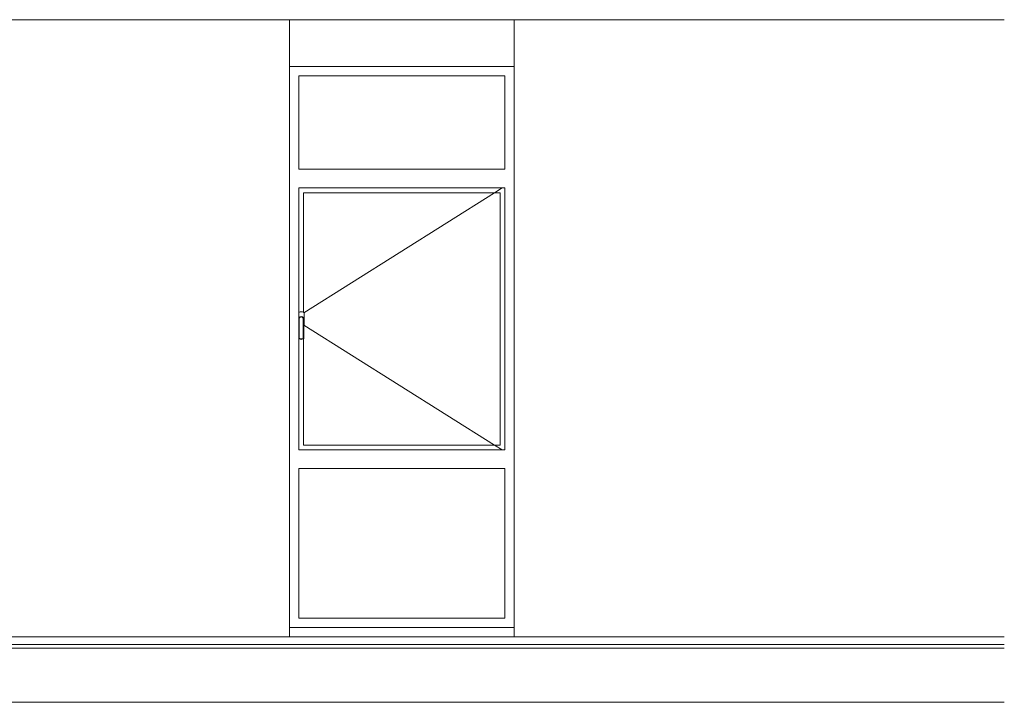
# Model space of a CAD drawing. Header units: millimetres. Extents: x -30280 to 309309, y -17460 to 4378.
# Tile 115 of 256: x 67890 to 73152, y -16544 to -12894. Entities that reach past the tile are written whole.
import ezdxf

# ---------------------------------------------------------------- set-up
doc = ezdxf.new("R2010")
doc.units = ezdxf.units.MM
doc.header["$MEASUREMENT"] = 0
doc.linetypes.add('Wipeout_Contour', pattern=[1000, 0, -1000])
doc.layers.add('P1_P2_PLANTA PRIMERA_2_10_ESTR_Fotjats_Pluma_Nº__1', color=7, linetype='Continuous', lineweight=5)
doc.layers.add('P1_P2_PLANTA PRIMERA_2_12_FAÇ_Façana_Pluma_Nº__47', color=7, linetype='Continuous', lineweight=20)
doc.layers.add('P1_P2_PLANTA PRIMERA_2_12_FAÇ_Façana', color=7, linetype='Continuous')
doc.layers.add('P1_P2_PLANTA PRIMERA_2_12_FAÇ_Façana_Pluma_Nº__3', color=7, linetype='Continuous', lineweight=5, true_color=0xa4a4a4)

msp = doc.modelspace()

# ---------------------------------------------------------------- linework, layer by layer
at = {"layer": 'P1_P2_PLANTA PRIMERA_2_10_ESTR_Fotjats_Pluma_Nº__1', "color": 7, "linetype": 'Continuous', "lineweight": 5}
for p, q in [((73152, -16234.4), (36809, -16234.4)), ((73152, -16254.4), (36809, -16254.4)), ((73152, -16544.4), (36809, -16544.4))]:
    msp.add_line(p, q, dxfattribs=at)

# ---------------------------------------------------------------- wipeouts: each hides what was drawn before it
at = {"color": 254, "linetype": 'Wipeout_Contour', "lineweight": 0, "ltscale": 278951.428739}
msp.add_wipeout([(67037.1, -12894.4), (67037.1, -16194.4), (69332.5, -16194.4), (69332.5, -12894.4)], dxfattribs=at).dxf.layer = 'P1_P2_PLANTA PRIMERA_2_12_FAÇ_Façana'
at = {"color": 254, "linetype": 'Wipeout_Contour', "lineweight": 0, "ltscale": 293272.013284}
msp.add_wipeout([(70532.5, -16194.4), (73152, -16194.4), (73152, -12894.4), (70532.5, -12894.4)], dxfattribs=at).dxf.layer = 'P1_P2_PLANTA PRIMERA_2_12_FAÇ_Façana'

# ---------------------------------------------------------------- next in the draw order: wipeouts: each hides what was drawn before it
at = {"color": 254, "linetype": 'Wipeout_Contour', "lineweight": 0, "ltscale": 284536.978314}
msp.add_wipeout([(69332.5, -13144.4), (70532.5, -13144.4), (70532.5, -12894.4), (69332.5, -12894.4)], dxfattribs=at).dxf.layer = 'P1_P2_PLANTA PRIMERA_2_12_FAÇ_Façana'
at = {"color": 254, "linetype": 'Wipeout_Contour', "lineweight": 0, "ltscale": 850697.162204}
msp.add_wipeout([(69332.5, -13194.4), (69332.5, -16094.4), (69382.5, -16094.4), (69382.5, -15294.4), (69382.5, -15194.4), (69382.5, -14599.9), (69381.5, -14598.4), (69381.5, -14494.4), (69382.5, -14490.7), (69382.5, -13794.4), (69382.5, -13694.4), (69382.5, -13194.4)], dxfattribs=at).dxf.layer = 'P1_P2_PLANTA PRIMERA_2_12_FAÇ_Façana'
at = {"color": 254, "linetype": 'Wipeout_Contour', "lineweight": 0, "ltscale": 575951.401068}
msp.add_wipeout([(70482.5, -13794.4), (70482.5, -15194.4), (70482.5, -15294.4), (70482.5, -16094.4), (70532.5, -16094.4), (70532.5, -13194.4), (70482.5, -13194.4), (70482.5, -13694.4)], dxfattribs=at).dxf.layer = 'P1_P2_PLANTA PRIMERA_2_12_FAÇ_Façana'
at = {"color": 254, "linetype": 'Wipeout_Contour', "lineweight": 0, "ltscale": 287110.219789}
msp.add_wipeout([(70532.5, -16144.4), (69332.5, -16144.4), (69332.5, -16194.4), (70532.5, -16194.4)], dxfattribs=at).dxf.layer = 'P1_P2_PLANTA PRIMERA_2_12_FAÇ_Façana'

# ---------------------------------------------------------------- next in the draw order: linework, layer by layer
at = {"layer": 'P1_P2_PLANTA PRIMERA_2_10_ESTR_Fotjats_Pluma_Nº__1', "color": 7, "linetype": 'Continuous', "lineweight": 5}
for p, q in [((73152, -12894.4), (36809, -12894.4)), ((73152, -16194.4), (36809, -16194.4))]:
    msp.add_line(p, q, dxfattribs=at)

# ---------------------------------------------------------------- next in the draw order: wipeouts: each hides what was drawn before it
at = {"color": 254, "linetype": 'Wipeout_Contour', "lineweight": 0, "ltscale": 426979.916842}
msp.add_wipeout([(70482.5, -13194.4), (70532.5, -13194.4), (70532.5, -13144.4), (69332.5, -13144.4), (69332.5, -13194.4), (69382.5, -13194.4)], dxfattribs=at).dxf.layer = 'P1_P2_PLANTA PRIMERA_2_12_FAÇ_Façana'
at = {"color": 254, "linetype": 'Wipeout_Contour', "lineweight": 0, "ltscale": 285081.631374}
msp.add_wipeout([(69382.5, -13694.4), (69382.5, -13794.4), (70482.5, -13794.4), (70482.5, -13694.4)], dxfattribs=at).dxf.layer = 'P1_P2_PLANTA PRIMERA_2_12_FAÇ_Façana'
at = {"color": 254, "linetype": 'Wipeout_Contour', "lineweight": 0, "ltscale": 1205192.104281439}
msp.add_wipeout([(69382.5, -14460.3), (69382.5, -14490.7), (69383.3, -14487.7), (69388.2, -14482.7), (69395, -14480.9), (69401.7, -14482.7), (69406.6, -14487.7), (69408.5, -14494.4), (69408.5, -14527.6), (69409.6, -14526.4), (69411, -14521.4), (69411, -14467.4), (69409.6, -14462.4), (69406, -14458.8), (69401, -14457.4), (69389, -14457.4), (69384, -14458.8)], dxfattribs=at).dxf.layer = 'P1_P2_PLANTA PRIMERA_2_12_FAÇ_Façana'
at = {"color": 254, "linetype": 'Wipeout_Contour', "lineweight": 0, "ltscale": 283637.05364}
msp.add_wipeout([(69383.5, -14601.4), (69395, -14604.4), (69395, -14601.3), (69385.3, -14598.8)], dxfattribs=at).dxf.layer = 'P1_P2_PLANTA PRIMERA_2_12_FAÇ_Façana'
at = {"color": 254, "linetype": 'Wipeout_Contour', "lineweight": 0, "ltscale": 286299.33426}
msp.add_wipeout([(69382.5, -15194.4), (69382.5, -15294.4), (70482.5, -15294.4), (70482.5, -15194.4)], dxfattribs=at).dxf.layer = 'P1_P2_PLANTA PRIMERA_2_12_FAÇ_Façana'
at = {"color": 254, "linetype": 'Wipeout_Contour', "lineweight": 0, "ltscale": 430586.344789}
msp.add_wipeout([(69382.5, -16094.4), (69332.5, -16094.4), (69332.5, -16144.4), (70532.5, -16144.4), (70532.5, -16094.4), (70482.5, -16094.4)], dxfattribs=at).dxf.layer = 'P1_P2_PLANTA PRIMERA_2_12_FAÇ_Façana'

# ---------------------------------------------------------------- next in the draw order: linework, layer by layer
at = {"layer": 'P1_P2_PLANTA PRIMERA_2_12_FAÇ_Façana_Pluma_Nº__47', "color": 7, "linetype": 'Continuous', "lineweight": 20}
for p, q in [((69332.5, -12894.4), (69332.5, -16194.4)), ((70532.5, -12894.4), (70532.5, -16194.4)), ((69332.5, -13144.4), (70532.5, -13144.4)), ((70532.5, -16144.4), (69332.5, -16144.4))]:
    msp.add_line(p, q, dxfattribs=at)

# ---------------------------------------------------------------- next in the draw order: wipeouts: each hides what was drawn before it
at = {"color": 254, "linetype": 'Wipeout_Contour', "lineweight": 0, "ltscale": 284854.259103}
msp.add_wipeout([(69382.5, -13694.4), (70482.5, -13694.4), (70482.5, -13194.4), (69382.5, -13194.4)], dxfattribs=at).dxf.layer = 'P1_P2_PLANTA PRIMERA_2_12_FAÇ_Façana'
at = {"color": 254, "linetype": 'Wipeout_Contour', "lineweight": 0, "ltscale": 287792.702635}
msp.add_wipeout([(70457.5, -13819.4), (70457.5, -15169.4), (70482.5, -15169.4), (70482.5, -13819.4)], dxfattribs=at).dxf.layer = 'P1_P2_PLANTA PRIMERA_2_12_FAÇ_Façana'
at = {"color": 254, "linetype": 'Wipeout_Contour', "lineweight": 0, "ltscale": 283678.739845}
msp.add_wipeout([(69395, -14604.4), (69406.5, -14601.4), (69404.6, -14598.8), (69395, -14601.3)], dxfattribs=at).dxf.layer = 'P1_P2_PLANTA PRIMERA_2_12_FAÇ_Façana'
at = {"color": 254, "linetype": 'Wipeout_Contour', "lineweight": 0, "ltscale": 286692.311703}
msp.add_wipeout([(69382.5, -16094.4), (70482.5, -16094.4), (70482.5, -15294.4), (69382.5, -15294.4)], dxfattribs=at).dxf.layer = 'P1_P2_PLANTA PRIMERA_2_12_FAÇ_Façana'

# ---------------------------------------------------------------- next in the draw order: linework, layer by layer
at = {"layer": 'P1_P2_PLANTA PRIMERA_2_12_FAÇ_Façana_Pluma_Nº__3', "color": 253, "linetype": 'Continuous', "lineweight": 5, "true_color": 0xa4a4a4}
for p, q in [((69382.5, -13694.4), (69382.5, -13194.4)), ((69382.5, -13194.4), (70482.5, -13194.4)), ((70482.5, -13194.4), (70482.5, -13694.4)), ((70482.5, -13694.4), (69382.5, -13694.4)), ((69382.5, -16094.4), (69382.5, -15294.4)), ((69382.5, -15294.4), (70482.5, -15294.4)), ((70482.5, -15294.4), (70482.5, -16094.4)), ((70482.5, -16094.4), (69382.5, -16094.4))]:
    msp.add_line(p, q, dxfattribs=at)

# ---------------------------------------------------------------- next in the draw order: wipeouts: each hides what was drawn before it
at = {"color": 254, "linetype": 'Wipeout_Contour', "lineweight": 0, "ltscale": 283611.346612}
msp.add_wipeout([(69381.5, -14598.4), (69383.5, -14601.4), (69385.3, -14598.8), (69384.5, -14597.5)], dxfattribs=at).dxf.layer = 'P1_P2_PLANTA PRIMERA_2_12_FAÇ_Façana'

# ---------------------------------------------------------------- next in the draw order: wipeouts: each hides what was drawn before it
at = {"color": 254, "linetype": 'Wipeout_Contour', "lineweight": 0, "ltscale": 283700.264172}
msp.add_wipeout([(69406.5, -14601.4), (69408.5, -14598.4), (69405.5, -14597.5), (69404.6, -14598.8)], dxfattribs=at).dxf.layer = 'P1_P2_PLANTA PRIMERA_2_12_FAÇ_Façana'

# ---------------------------------------------------------------- next in the draw order: wipeouts: each hides what was drawn before it
at = {"color": 254, "linetype": 'Wipeout_Contour', "lineweight": 0, "ltscale": 283565.626236}
msp.add_wipeout([(69381.5, -14494.4), (69381.5, -14598.4), (69384.5, -14597.5), (69384.5, -14494.8)], dxfattribs=at).dxf.layer = 'P1_P2_PLANTA PRIMERA_2_12_FAÇ_Façana'

# ---------------------------------------------------------------- next in the draw order: wipeouts: each hides what was drawn before it
at = {"color": 254, "linetype": 'Wipeout_Contour', "lineweight": 0, "ltscale": 283659.584197}
msp.add_wipeout([(69408.5, -14598.4), (69408.5, -14494.4), (69405.5, -14494.8), (69405.5, -14597.5)], dxfattribs=at).dxf.layer = 'P1_P2_PLANTA PRIMERA_2_12_FAÇ_Façana'

# ---------------------------------------------------------------- next in the draw order: wipeouts: each hides what was drawn before it
at = {"color": 254, "linetype": 'Wipeout_Contour', "lineweight": 0, "ltscale": 283523.89406}
msp.add_wipeout([(69383.3, -14487.7), (69381.5, -14494.4), (69384.5, -14494.8), (69385.9, -14489.2)], dxfattribs=at).dxf.layer = 'P1_P2_PLANTA PRIMERA_2_12_FAÇ_Façana'

# ---------------------------------------------------------------- next in the draw order: wipeouts: each hides what was drawn before it
at = {"color": 254, "linetype": 'Wipeout_Contour', "lineweight": 0, "ltscale": 283611.527477}
msp.add_wipeout([(69408.5, -14494.4), (69406.6, -14487.7), (69404, -14489.2), (69405.5, -14494.8)], dxfattribs=at).dxf.layer = 'P1_P2_PLANTA PRIMERA_2_12_FAÇ_Façana'

# ---------------------------------------------------------------- next in the draw order: wipeouts: each hides what was drawn before it
at = {"color": 254, "linetype": 'Wipeout_Contour', "lineweight": 0, "ltscale": 283531.280642}
msp.add_wipeout([(69388.2, -14482.7), (69383.3, -14487.7), (69385.9, -14489.2), (69389.8, -14485.4)], dxfattribs=at).dxf.layer = 'P1_P2_PLANTA PRIMERA_2_12_FAÇ_Façana'

# ---------------------------------------------------------------- next in the draw order: wipeouts: each hides what was drawn before it
at = {"color": 254, "linetype": 'Wipeout_Contour', "lineweight": 0, "ltscale": 283595.525856}
msp.add_wipeout([(69406.6, -14487.7), (69401.7, -14482.7), (69400.1, -14485.4), (69404, -14489.2)], dxfattribs=at).dxf.layer = 'P1_P2_PLANTA PRIMERA_2_12_FAÇ_Façana'

# ---------------------------------------------------------------- next in the draw order: wipeouts: each hides what was drawn before it
at = {"color": 254, "linetype": 'Wipeout_Contour', "lineweight": 0, "ltscale": 283549.024854}
msp.add_wipeout([(69395, -14480.9), (69388.2, -14482.7), (69389.8, -14485.4), (69395, -14484)], dxfattribs=at).dxf.layer = 'P1_P2_PLANTA PRIMERA_2_12_FAÇ_Façana'

# ---------------------------------------------------------------- next in the draw order: wipeouts: each hides what was drawn before it
at = {"color": 254, "linetype": 'Wipeout_Contour', "lineweight": 0, "ltscale": 283572.865402}
msp.add_wipeout([(69401.7, -14482.7), (69395, -14480.9), (69395, -14484), (69400.1, -14485.4)], dxfattribs=at).dxf.layer = 'P1_P2_PLANTA PRIMERA_2_12_FAÇ_Façana'

# ---------------------------------------------------------------- next in the draw order: wipeouts: each hides what was drawn before it
at = {"color": 254, "linetype": 'Wipeout_Contour', "lineweight": 0, "ltscale": 850809.250729}
msp.add_wipeout([(69385.3, -14598.8), (69395, -14601.3), (69404.6, -14598.8), (69405.5, -14597.5), (69405.5, -14494.8), (69404, -14489.2), (69400.1, -14485.4), (69395, -14484), (69389.8, -14485.4), (69385.9, -14489.2), (69384.5, -14494.8), (69384.5, -14597.5)], dxfattribs=at).dxf.layer = 'P1_P2_PLANTA PRIMERA_2_12_FAÇ_Façana'

# ---------------------------------------------------------------- next in the draw order: wipeouts: each hides what was drawn before it
at = {"color": 254, "linetype": 'Wipeout_Contour', "lineweight": 0, "ltscale": 566827.010055}
msp.add_wipeout([(69382.5, -13819.4), (69382.5, -14460.3), (69384, -14458.8), (69389, -14457.4), (69401, -14457.4), (69406, -14458.8), (69407.5, -14460.3), (69407.5, -13819.4)], dxfattribs=at).dxf.layer = 'P1_P2_PLANTA PRIMERA_2_12_FAÇ_Façana'
at = {"color": 254, "linetype": 'Wipeout_Contour', "lineweight": 0, "ltscale": 496639.197333}
msp.add_wipeout([(69383.5, -14601.4), (69382.5, -14599.9), (69382.5, -15169.4), (69407.5, -15169.4), (69407.5, -14599.9), (69406.5, -14601.4), (69395, -14604.4)], dxfattribs=at).dxf.layer = 'P1_P2_PLANTA PRIMERA_2_12_FAÇ_Façana'

# ---------------------------------------------------------------- next in the draw order: wipeouts: each hides what was drawn before it
at = {"color": 254, "linetype": 'Wipeout_Contour', "lineweight": 0, "ltscale": 427699.853078}
msp.add_wipeout([(69382.5, -13794.4), (69382.5, -13819.4), (69407.5, -13819.4), (70457.5, -13819.4), (70482.5, -13819.4), (70482.5, -13794.4)], dxfattribs=at).dxf.layer = 'P1_P2_PLANTA PRIMERA_2_12_FAÇ_Façana'
at = {"color": 254, "linetype": 'Wipeout_Contour', "lineweight": 0, "ltscale": 429363.654318}
msp.add_wipeout([(69407.5, -15169.4), (69382.5, -15169.4), (69382.5, -15194.4), (70482.5, -15194.4), (70482.5, -15169.4), (70457.5, -15169.4)], dxfattribs=at).dxf.layer = 'P1_P2_PLANTA PRIMERA_2_12_FAÇ_Façana'

# ---------------------------------------------------------------- next in the draw order: wipeouts: each hides what was drawn before it
at = {"color": 254, "linetype": 'Wipeout_Contour', "lineweight": 0, "ltscale": 852985.271994}
msp.add_wipeout([(69407.5, -14460.3), (69409.6, -14462.4), (69411, -14467.4), (69411, -14521.4), (69409.6, -14526.4), (69408.5, -14527.6), (69408.5, -14598.4), (69407.5, -14599.9), (69407.5, -15169.4), (70457.5, -15169.4), (70457.5, -13819.4), (69407.5, -13819.4)], dxfattribs=at).dxf.layer = 'P1_P2_PLANTA PRIMERA_2_12_FAÇ_Façana'

# ---------------------------------------------------------------- next in the draw order: linework, layer by layer
at = {"layer": 'P1_P2_PLANTA PRIMERA_2_12_FAÇ_Façana_Pluma_Nº__3', "color": 253, "linetype": 'Continuous', "lineweight": 5, "true_color": 0xa4a4a4}
for p, q in [((69382.5, -14490.7), (69382.5, -13794.4)), ((69382.5, -13794.4), (70482.5, -13794.4)), ((69407.5, -14460.3), (69407.5, -13819.4)), ((69407.5, -13819.4), (70457.5, -13819.4)), ((70428.1, -13819.4), (69409.1, -14461.9)), ((70467.8, -13794.4), (70428.1, -13819.4)), ((70457.5, -13819.4), (70457.5, -15169.4)), ((70482.5, -13794.4), (70482.5, -15194.4)), ((69384, -14458.8), (69382.5, -14460.3)), ((69389, -14457.4), (69384, -14458.8)), ((69401, -14457.4), (69389, -14457.4)), ((69406, -14458.8), (69401, -14457.4)), ((69409.6, -14462.4), (69406, -14458.8)), ((69411, -14467.4), (69409.6, -14462.4)), ((69411, -14521.4), (69411, -14467.4)), ((69381.5, -14494.4), (69383.3, -14487.7)), ((69381.5, -14598.4), (69381.5, -14494.4)), ((69383.3, -14487.7), (69388.2, -14482.7)), ((69384.5, -14494.8), (69385.9, -14489.2)), ((69384.5, -14597.5), (69384.5, -14494.8)), ((69385.9, -14489.2), (69389.8, -14485.4)), ((69388.2, -14482.7), (69395, -14480.9)), ((69389.8, -14485.4), (69395, -14484)), ((69395, -14480.9), (69401.7, -14482.7)), ((69395, -14484), (69400.1, -14485.4)), ((69400.1, -14485.4), (69404, -14489.2)), ((69401.7, -14482.7), (69406.6, -14487.7)), ((69404, -14489.2), (69405.5, -14494.8)), ((69405.5, -14494.8), (69405.5, -14597.5)), ((69406.6, -14487.7), (69408.5, -14494.4)), ((69408.5, -14494.4), (69408.5, -14598.4)), ((69409.6, -14526.4), (69411, -14521.4)), ((69408.5, -14527.6), (69409.6, -14526.4)), ((70428.1, -15169.4), (69409.1, -14527)), ((69383.5, -14601.4), (69381.5, -14598.4)), ((69382.5, -15194.4), (69382.5, -14599.9)), ((69395, -14604.4), (69383.5, -14601.4)), ((69385.3, -14598.8), (69384.5, -14597.5)), ((69395, -14601.3), (69385.3, -14598.8)), ((69404.6, -14598.8), (69395, -14601.3)), ((69406.5, -14601.4), (69395, -14604.4)), ((69405.5, -14597.5), (69404.6, -14598.8)), ((69408.5, -14598.4), (69406.5, -14601.4)), ((69407.5, -15169.4), (69407.5, -14599.9)), ((70482.5, -15194.4), (69382.5, -15194.4)), ((70457.5, -15169.4), (69407.5, -15169.4)), ((70467.8, -15194.4), (70428.1, -15169.4))]:
    msp.add_line(p, q, dxfattribs=at)

doc.saveas('drawing.dxf')
